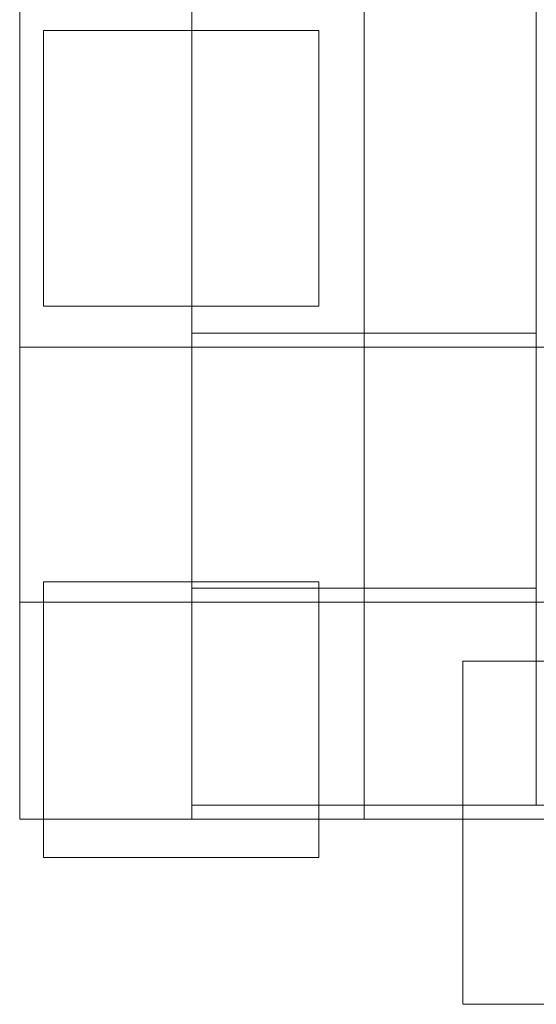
# Model space of a CAD drawing. Header units: inches. Extents: x 1 to 109, y 1 to 85.
# Tile 223 of 256: x 87.693 to 88.006, y 20.493 to 21.088. Entities that reach past the tile are written whole.
import ezdxf

# ---------------------------------------------------------------- set-up
doc = ezdxf.new("R2010")
doc.units = ezdxf.units.IN
doc.header["$MEASUREMENT"] = 0

msp = doc.modelspace()

# ---------------------------------------------------------------- linework, layer by layer
at = {"color": 7, "linetype": 'Continuous', "lineweight": 15, "ltscale": 5}
for p, q in [((87.79732, 20.61336), (87.79732, 21.44669)), ((87.90149, 20.61336), (87.90149, 21.44669)), ((88.00566, 20.61336), (88.00566, 21.44669)), ((87.69316, 20.60477), (87.69316, 21.43811)), ((87.79732, 20.60477), (87.79732, 21.43811)), ((87.90149, 20.60477), (87.90149, 21.43811)), ((87.70748, 20.91494), (87.70748, 21.08161)), ((87.70748, 21.08161), (87.87414, 21.08161)), ((87.87414, 21.08161), (87.87414, 20.91494)), ((87.87414, 20.91494), (87.70748, 20.91494)), ((87.90149, 20.89877), (87.79732, 20.89877)), ((87.90149, 20.89877), (87.79732, 20.89877)), ((87.79732, 20.74461), (87.79732, 20.89877)), ((87.79732, 20.74461), (87.79732, 20.89877)), ((88.00566, 20.89877), (87.90149, 20.89877)), ((88.00566, 20.89877), (87.90149, 20.89877)), ((87.90149, 20.74461), (87.90149, 20.89877)), ((87.90149, 20.74461), (87.90149, 20.89877)), ((88.00566, 20.74461), (88.00566, 20.89877)), ((88.00566, 20.74461), (88.00566, 20.89877)), ((87.79732, 20.89019), (87.69316, 20.89019)), ((87.79732, 20.89019), (87.69316, 20.89019)), ((87.69316, 20.73602), (87.69316, 20.89019)), ((87.69316, 20.73602), (87.69316, 20.89019)), ((87.90149, 20.89019), (87.79732, 20.89019)), ((87.90149, 20.89019), (87.79732, 20.89019)), ((87.79732, 20.73602), (87.79732, 20.89019)), ((87.79732, 20.73602), (87.79732, 20.89019)), ((88.00566, 20.89019), (87.90149, 20.89019)), ((88.00566, 20.89019), (87.90149, 20.89019)), ((87.90149, 20.73602), (87.90149, 20.89019)), ((87.90149, 20.73602), (87.90149, 20.89019)), ((88.10982, 20.89019), (88.00566, 20.89019)), ((88.10982, 20.89019), (88.00566, 20.89019)), ((88.00566, 20.73602), (88.00566, 20.89019)), ((88.00566, 20.73602), (88.00566, 20.89019)), ((87.70748, 20.74827), (87.87414, 20.74827)), ((87.70748, 20.58161), (87.70748, 20.74827)), ((87.79732, 20.74461), (87.90149, 20.74461)), ((87.79732, 20.74461), (87.90149, 20.74461)), ((87.87414, 20.74827), (87.87414, 20.58161)), ((87.90149, 20.74461), (88.00566, 20.74461)), ((87.90149, 20.74461), (88.00566, 20.74461)), ((87.69316, 20.73602), (87.79732, 20.73602)), ((87.69316, 20.73602), (87.79732, 20.73602)), ((87.79732, 20.73602), (87.90149, 20.73602)), ((87.79732, 20.73602), (87.90149, 20.73602)), ((87.90149, 20.73602), (88.00566, 20.73602)), ((87.90149, 20.73602), (88.00566, 20.73602)), ((88.00566, 20.73602), (88.10982, 20.73602)), ((88.00566, 20.73602), (88.10982, 20.73602)), ((88.42232, 20.70044), (87.96124, 20.70044)), ((87.96124, 20.70044), (87.96124, 20.49336)), ((87.79732, 20.61336), (88.00566, 20.61336)), ((88.00566, 20.61336), (88.10982, 20.61336)), ((88.31816, 20.60477), (87.69316, 20.60477)), ((87.87414, 20.58161), (87.70748, 20.58161)), ((87.96124, 20.49294), (88.42232, 20.49294))]:
    msp.add_line(p, q, dxfattribs=at)

doc.saveas('drawing.dxf')
